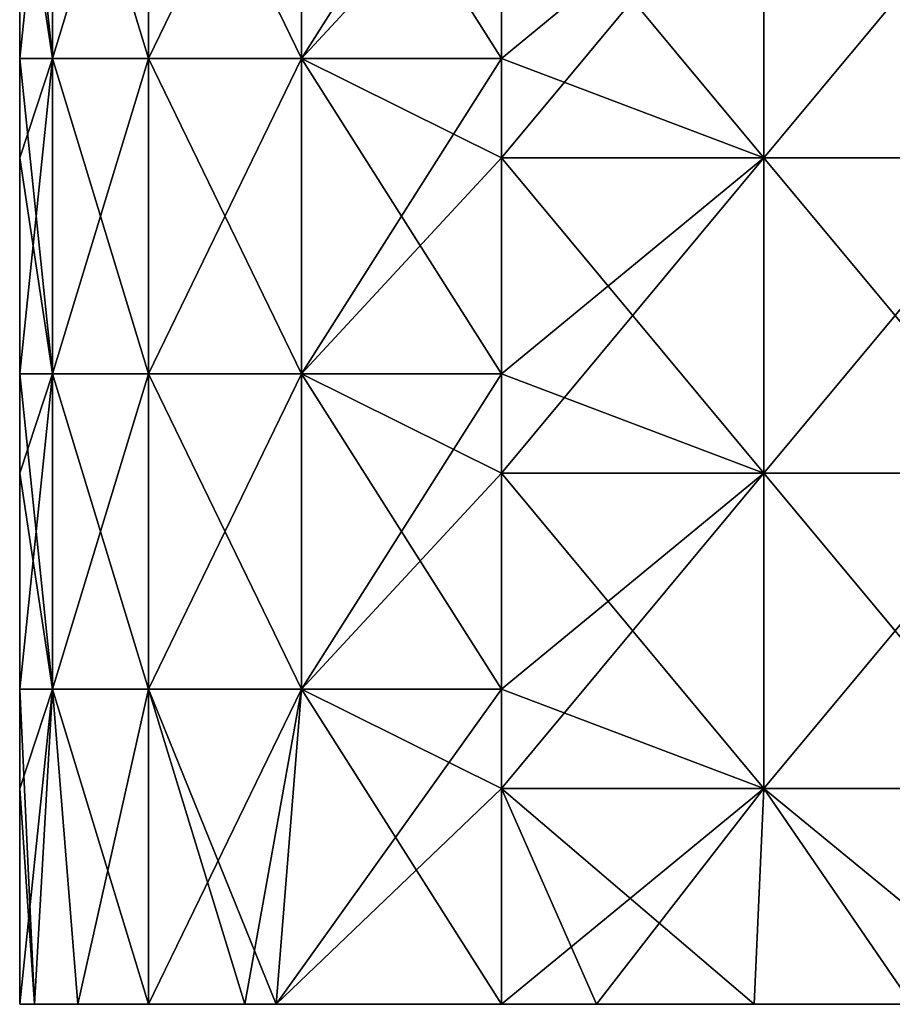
# Model space of a CAD drawing. Header units: inches. Extents: x -4.75 to 4.5, y 0 to 1.88.
# Tile 1 of 256: x -4.75 to -4.53, y 0.75 to 1. Entities that reach past the tile are written whole.
import ezdxf

# ---------------------------------------------------------------- set-up
doc = ezdxf.new("R2010")
doc.units = ezdxf.units.IN
doc.header["$LTSCALE"] = 101.851852
doc.header["$MEASUREMENT"] = 0
for name, color, linetype in [('100', 7, 'CONTINUOUS'), ('109', 7, 'CONTINUOUS'), ('110', 7, 'CONTINUOUS'), ('97', 7, 'CONTINUOUS'), ('98', 7, 'CONTINUOUS'), ('99', 7, 'CONTINUOUS')]:
    doc.layers.add(name, color=color, linetype=linetype)

msp = doc.modelspace()

# ---------------------------------------------------------------- linework, layer by layer
at = {"layer": '100', "color": 13, "linetype": 'Continuous', "true_color": 0xd67263}
for points in [[(-4.62775, 1.045, -0.44768), (-4.56109, 1.045, -0.48731), (-4.62775, 0.99016, -0.44768), (-4.62775, 1.045, -0.44768)], [(-4.56109, 1.045, -0.48731), (-4.56109, 0.96492, -0.48731), (-4.62775, 0.96492, -0.44768), (-4.56109, 1.045, -0.48731)], [(-4.56109, 1.045, -0.48731), (-4.62775, 0.96492, -0.44768), (-4.62775, 0.99016, -0.44768), (-4.56109, 1.045, -0.48731)], [(-4.56109, 1.045, -0.48731), (-4.49442, 1.045, -0.52694), (-4.56109, 0.96492, -0.48731), (-4.56109, 1.045, -0.48731)], [(-4.49442, 1.045, -0.52694), (-4.49442, 0.96492, -0.52694), (-4.56109, 0.96492, -0.48731), (-4.49442, 1.045, -0.52694)], [(-4.56109, 0.88484, -0.48731), (-4.62775, 0.88484, -0.44768), (-4.56109, 0.96492, -0.48731), (-4.56109, 0.88484, -0.48731)], [(-4.62775, 0.88484, -0.44768), (-4.62775, 0.91008, -0.44768), (-4.56109, 0.96492, -0.48731), (-4.62775, 0.88484, -0.44768)], [(-4.56109, 0.96492, -0.48731), (-4.62775, 0.91008, -0.44768), (-4.62775, 0.96492, -0.44768), (-4.56109, 0.96492, -0.48731)], [(-4.49442, 0.88484, -0.52694), (-4.56109, 0.88484, -0.48731), (-4.49442, 0.96492, -0.52694), (-4.49442, 0.88484, -0.52694)], [(-4.49442, 0.96492, -0.52694), (-4.56109, 0.88484, -0.48731), (-4.56109, 0.96492, -0.48731), (-4.49442, 0.96492, -0.52694)], [(-4.56109, 0.80476, -0.48731), (-4.62775, 0.80476, -0.44768), (-4.56109, 0.88484, -0.48731), (-4.56109, 0.80476, -0.48731)], [(-4.62775, 0.80476, -0.44768), (-4.62775, 0.83, -0.44768), (-4.56109, 0.88484, -0.48731), (-4.62775, 0.80476, -0.44768)], [(-4.56109, 0.88484, -0.48731), (-4.62775, 0.83, -0.44768), (-4.62775, 0.88484, -0.44768), (-4.56109, 0.88484, -0.48731)], [(-4.49442, 0.80476, -0.52694), (-4.56109, 0.80476, -0.48731), (-4.49442, 0.88484, -0.52694), (-4.49442, 0.80476, -0.52694)], [(-4.49442, 0.88484, -0.52694), (-4.56109, 0.80476, -0.48731), (-4.56109, 0.88484, -0.48731), (-4.49442, 0.88484, -0.52694)], [(-4.60361, 0.75, -0.46203), (-4.62775, 0.75, -0.44768), (-4.56109, 0.80476, -0.48731), (-4.60361, 0.75, -0.46203)], [(-4.56109, 0.80476, -0.48731), (-4.62775, 0.75, -0.44768), (-4.62775, 0.80476, -0.44768), (-4.56109, 0.80476, -0.48731)], [(-4.56357, 0.75, -0.48583), (-4.60361, 0.75, -0.46203), (-4.56109, 0.80476, -0.48731), (-4.56357, 0.75, -0.48583)], [(-4.52353, 0.75, -0.50964), (-4.56357, 0.75, -0.48583), (-4.56109, 0.80476, -0.48731), (-4.52353, 0.75, -0.50964)], [(-4.49442, 0.80476, -0.52694), (-4.52353, 0.75, -0.50964), (-4.56109, 0.80476, -0.48731), (-4.49442, 0.80476, -0.52694)]]:
    msp.add_3dface(points, dxfattribs=at)
at = {"layer": '109', "color": 13, "linetype": 'Continuous', "true_color": 0xd67263}
for points in [[(-4.75, 1.07024, 0.23278), (-4.75, 1.045, 0.23278), (-4.74169, 0.99016, 0.29672), (-4.75, 1.07024, 0.23278)], [(-4.74169, 1.07024, 0.29672), (-4.75, 1.07024, 0.23278), (-4.74169, 0.99016, 0.29672), (-4.74169, 1.07024, 0.29672)], [(-4.7173, 1.07024, 0.3564), (-4.74169, 1.07024, 0.29672), (-4.7173, 0.99016, 0.3564), (-4.7173, 1.07024, 0.3564)], [(-4.74169, 1.07024, 0.29672), (-4.74169, 0.99016, 0.29672), (-4.7173, 0.99016, 0.3564), (-4.74169, 1.07024, 0.29672)], [(-4.67846, 1.07024, 0.40786), (-4.7173, 1.07024, 0.3564), (-4.67846, 0.99016, 0.40786), (-4.67846, 1.07024, 0.40786)], [(-4.7173, 1.07024, 0.3564), (-4.7173, 0.99016, 0.3564), (-4.67846, 0.99016, 0.40786), (-4.7173, 1.07024, 0.3564)], [(-4.62775, 0.99016, 0.44768), (-4.62775, 1.045, 0.44768), (-4.67846, 1.07024, 0.40786), (-4.62775, 0.99016, 0.44768)], [(-4.62775, 0.99016, 0.44768), (-4.67846, 1.07024, 0.40786), (-4.67846, 0.99016, 0.40786), (-4.62775, 0.99016, 0.44768)], [(-4.75, 1.045, 0.23278), (-4.75, 0.99016, 0.23278), (-4.74169, 0.99016, 0.29672), (-4.75, 1.045, 0.23278)], [(-4.75, 0.99016, 0.23278), (-4.75, 0.96492, 0.23278), (-4.74169, 0.91008, 0.29672), (-4.75, 0.99016, 0.23278)], [(-4.75, 0.99016, 0.23278), (-4.74169, 0.91008, 0.29672), (-4.74169, 0.99016, 0.29672), (-4.75, 0.99016, 0.23278)], [(-4.74169, 0.91008, 0.29672), (-4.7173, 0.91008, 0.3564), (-4.74169, 0.99016, 0.29672), (-4.74169, 0.91008, 0.29672)], [(-4.74169, 0.99016, 0.29672), (-4.7173, 0.91008, 0.3564), (-4.7173, 0.99016, 0.3564), (-4.74169, 0.99016, 0.29672)], [(-4.7173, 0.91008, 0.3564), (-4.67846, 0.91008, 0.40786), (-4.7173, 0.99016, 0.3564), (-4.7173, 0.91008, 0.3564)], [(-4.7173, 0.99016, 0.3564), (-4.67846, 0.91008, 0.40786), (-4.67846, 0.99016, 0.40786), (-4.7173, 0.99016, 0.3564)], [(-4.62775, 0.91008, 0.44768), (-4.62775, 0.96492, 0.44768), (-4.67846, 0.99016, 0.40786), (-4.62775, 0.91008, 0.44768)], [(-4.67846, 0.91008, 0.40786), (-4.62775, 0.91008, 0.44768), (-4.67846, 0.99016, 0.40786), (-4.67846, 0.91008, 0.40786)], [(-4.62775, 0.96492, 0.44768), (-4.62775, 0.99016, 0.44768), (-4.67846, 0.99016, 0.40786), (-4.62775, 0.96492, 0.44768)], [(-4.75, 0.96492, 0.23278), (-4.75, 0.91008, 0.23278), (-4.74169, 0.91008, 0.29672), (-4.75, 0.96492, 0.23278)], [(-4.75, 0.91008, 0.23278), (-4.75, 0.88484, 0.23278), (-4.74169, 0.83, 0.29672), (-4.75, 0.91008, 0.23278)], [(-4.75, 0.91008, 0.23278), (-4.74169, 0.83, 0.29672), (-4.74169, 0.91008, 0.29672), (-4.75, 0.91008, 0.23278)], [(-4.74169, 0.83, 0.29672), (-4.7173, 0.83, 0.3564), (-4.74169, 0.91008, 0.29672), (-4.74169, 0.83, 0.29672)], [(-4.74169, 0.91008, 0.29672), (-4.7173, 0.83, 0.3564), (-4.7173, 0.91008, 0.3564), (-4.74169, 0.91008, 0.29672)], [(-4.7173, 0.83, 0.3564), (-4.67846, 0.83, 0.40786), (-4.7173, 0.91008, 0.3564), (-4.7173, 0.83, 0.3564)], [(-4.7173, 0.91008, 0.3564), (-4.67846, 0.83, 0.40786), (-4.67846, 0.91008, 0.40786), (-4.7173, 0.91008, 0.3564)], [(-4.62775, 0.83, 0.44768), (-4.62775, 0.88484, 0.44768), (-4.67846, 0.91008, 0.40786), (-4.62775, 0.83, 0.44768)], [(-4.67846, 0.83, 0.40786), (-4.62775, 0.83, 0.44768), (-4.67846, 0.91008, 0.40786), (-4.67846, 0.83, 0.40786)], [(-4.62775, 0.88484, 0.44768), (-4.62775, 0.91008, 0.44768), (-4.67846, 0.91008, 0.40786), (-4.62775, 0.88484, 0.44768)], [(-4.75, 0.88484, 0.23278), (-4.75, 0.83, 0.23278), (-4.74169, 0.83, 0.29672), (-4.75, 0.88484, 0.23278)], [(-4.75, 0.80476, 0.23278), (-4.74624, 0.75, 0.27588), (-4.75, 0.83, 0.23278), (-4.75, 0.80476, 0.23278)], [(-4.75, 0.83, 0.23278), (-4.74624, 0.75, 0.27588), (-4.74169, 0.83, 0.29672), (-4.75, 0.83, 0.23278)], [(-4.74624, 0.75, 0.27588), (-4.73528, 0.75, 0.31723), (-4.74169, 0.83, 0.29672), (-4.74624, 0.75, 0.27588)], [(-4.73528, 0.75, 0.31723), (-4.7173, 0.75, 0.3564), (-4.74169, 0.83, 0.29672), (-4.73528, 0.75, 0.31723)], [(-4.74169, 0.83, 0.29672), (-4.7173, 0.75, 0.3564), (-4.7173, 0.83, 0.3564), (-4.74169, 0.83, 0.29672)], [(-4.69282, 0.75, 0.39187), (-4.6849, 0.75, 0.40103), (-4.7173, 0.83, 0.3564), (-4.69282, 0.75, 0.39187)], [(-4.7173, 0.83, 0.3564), (-4.6849, 0.75, 0.40103), (-4.67846, 0.83, 0.40786), (-4.7173, 0.83, 0.3564)], [(-4.7173, 0.75, 0.3564), (-4.69282, 0.75, 0.39187), (-4.7173, 0.83, 0.3564), (-4.7173, 0.75, 0.3564)], [(-4.6849, 0.75, 0.40103), (-4.62775, 0.75, 0.44768), (-4.67846, 0.83, 0.40786), (-4.6849, 0.75, 0.40103)], [(-4.62775, 0.75, 0.44768), (-4.62775, 0.80476, 0.44768), (-4.67846, 0.83, 0.40786), (-4.62775, 0.75, 0.44768)], [(-4.62775, 0.80476, 0.44768), (-4.62775, 0.83, 0.44768), (-4.67846, 0.83, 0.40786), (-4.62775, 0.80476, 0.44768)], [(-4.75, 0.75, 0.23278), (-4.74624, 0.75, 0.27588), (-4.75, 0.80476, 0.23278), (-4.75, 0.75, 0.23278)]]:
    msp.add_3dface(points, dxfattribs=at)
at = {"layer": '110', "color": 13, "linetype": 'Continuous', "true_color": 0xd67263}
for points in [[(-4.75, 0.99016, -0.23278), (-4.75, 1.045, -0.23278), (-4.74169, 1.07024, -0.29672), (-4.75, 0.99016, -0.23278)], [(-4.75, 0.99016, -0.23278), (-4.74169, 1.07024, -0.29672), (-4.74169, 0.99016, -0.29672), (-4.75, 0.99016, -0.23278)], [(-4.74169, 1.07024, -0.29672), (-4.7173, 1.07024, -0.3564), (-4.74169, 0.99016, -0.29672), (-4.74169, 1.07024, -0.29672)], [(-4.7173, 1.07024, -0.3564), (-4.7173, 0.99016, -0.3564), (-4.74169, 0.99016, -0.29672), (-4.7173, 1.07024, -0.3564)], [(-4.7173, 1.07024, -0.3564), (-4.67846, 1.07024, -0.40786), (-4.7173, 0.99016, -0.3564), (-4.7173, 1.07024, -0.3564)], [(-4.67846, 1.07024, -0.40786), (-4.67846, 0.99016, -0.40786), (-4.7173, 0.99016, -0.3564), (-4.67846, 1.07024, -0.40786)], [(-4.62775, 1.07024, -0.44768), (-4.62775, 1.045, -0.44768), (-4.67846, 0.99016, -0.40786), (-4.62775, 1.07024, -0.44768)], [(-4.67846, 1.07024, -0.40786), (-4.62775, 1.07024, -0.44768), (-4.67846, 0.99016, -0.40786), (-4.67846, 1.07024, -0.40786)], [(-4.62775, 1.045, -0.44768), (-4.62775, 0.99016, -0.44768), (-4.67846, 0.99016, -0.40786), (-4.62775, 1.045, -0.44768)], [(-4.75, 0.91008, -0.23278), (-4.75, 0.96492, -0.23278), (-4.74169, 0.99016, -0.29672), (-4.75, 0.91008, -0.23278)], [(-4.74169, 0.91008, -0.29672), (-4.75, 0.91008, -0.23278), (-4.74169, 0.99016, -0.29672), (-4.74169, 0.91008, -0.29672)], [(-4.75, 0.96492, -0.23278), (-4.75, 0.99016, -0.23278), (-4.74169, 0.99016, -0.29672), (-4.75, 0.96492, -0.23278)], [(-4.7173, 0.91008, -0.3564), (-4.74169, 0.91008, -0.29672), (-4.7173, 0.99016, -0.3564), (-4.7173, 0.91008, -0.3564)], [(-4.7173, 0.99016, -0.3564), (-4.74169, 0.91008, -0.29672), (-4.74169, 0.99016, -0.29672), (-4.7173, 0.99016, -0.3564)], [(-4.67846, 0.91008, -0.40786), (-4.7173, 0.91008, -0.3564), (-4.67846, 0.99016, -0.40786), (-4.67846, 0.91008, -0.40786)], [(-4.67846, 0.99016, -0.40786), (-4.7173, 0.91008, -0.3564), (-4.7173, 0.99016, -0.3564), (-4.67846, 0.99016, -0.40786)], [(-4.62775, 0.99016, -0.44768), (-4.62775, 0.96492, -0.44768), (-4.67846, 0.91008, -0.40786), (-4.62775, 0.99016, -0.44768)], [(-4.62775, 0.99016, -0.44768), (-4.67846, 0.91008, -0.40786), (-4.67846, 0.99016, -0.40786), (-4.62775, 0.99016, -0.44768)], [(-4.62775, 0.96492, -0.44768), (-4.62775, 0.91008, -0.44768), (-4.67846, 0.91008, -0.40786), (-4.62775, 0.96492, -0.44768)], [(-4.75, 0.83, -0.23278), (-4.75, 0.88484, -0.23278), (-4.74169, 0.91008, -0.29672), (-4.75, 0.83, -0.23278)], [(-4.74169, 0.83, -0.29672), (-4.75, 0.83, -0.23278), (-4.74169, 0.91008, -0.29672), (-4.74169, 0.83, -0.29672)], [(-4.75, 0.88484, -0.23278), (-4.75, 0.91008, -0.23278), (-4.74169, 0.91008, -0.29672), (-4.75, 0.88484, -0.23278)], [(-4.7173, 0.83, -0.3564), (-4.74169, 0.83, -0.29672), (-4.7173, 0.91008, -0.3564), (-4.7173, 0.83, -0.3564)], [(-4.7173, 0.91008, -0.3564), (-4.74169, 0.83, -0.29672), (-4.74169, 0.91008, -0.29672), (-4.7173, 0.91008, -0.3564)], [(-4.67846, 0.83, -0.40786), (-4.7173, 0.83, -0.3564), (-4.67846, 0.91008, -0.40786), (-4.67846, 0.83, -0.40786)], [(-4.67846, 0.91008, -0.40786), (-4.7173, 0.83, -0.3564), (-4.7173, 0.91008, -0.3564), (-4.67846, 0.91008, -0.40786)], [(-4.62775, 0.91008, -0.44768), (-4.62775, 0.88484, -0.44768), (-4.67846, 0.83, -0.40786), (-4.62775, 0.91008, -0.44768)], [(-4.62775, 0.91008, -0.44768), (-4.67846, 0.83, -0.40786), (-4.67846, 0.91008, -0.40786), (-4.62775, 0.91008, -0.44768)], [(-4.62775, 0.88484, -0.44768), (-4.62775, 0.83, -0.44768), (-4.67846, 0.83, -0.40786), (-4.62775, 0.88484, -0.44768)], [(-4.74624, 0.75, -0.27588), (-4.75, 0.75, -0.23278), (-4.74169, 0.83, -0.29672), (-4.74624, 0.75, -0.27588)], [(-4.75, 0.75, -0.23278), (-4.75, 0.80476, -0.23278), (-4.74169, 0.83, -0.29672), (-4.75, 0.75, -0.23278)], [(-4.75, 0.80476, -0.23278), (-4.75, 0.83, -0.23278), (-4.74169, 0.83, -0.29672), (-4.75, 0.80476, -0.23278)], [(-4.73528, 0.75, -0.31723), (-4.74624, 0.75, -0.27588), (-4.74169, 0.83, -0.29672), (-4.73528, 0.75, -0.31723)], [(-4.7173, 0.83, -0.3564), (-4.73528, 0.75, -0.31723), (-4.74169, 0.83, -0.29672), (-4.7173, 0.83, -0.3564)], [(-4.7173, 0.75, -0.3564), (-4.73528, 0.75, -0.31723), (-4.7173, 0.83, -0.3564), (-4.7173, 0.75, -0.3564)], [(-4.69282, 0.75, -0.39187), (-4.7173, 0.75, -0.3564), (-4.67846, 0.83, -0.40786), (-4.69282, 0.75, -0.39187)], [(-4.67846, 0.83, -0.40786), (-4.7173, 0.75, -0.3564), (-4.7173, 0.83, -0.3564), (-4.67846, 0.83, -0.40786)], [(-4.6849, 0.75, -0.40103), (-4.69282, 0.75, -0.39187), (-4.67846, 0.83, -0.40786), (-4.6849, 0.75, -0.40103)], [(-4.62775, 0.80476, -0.44768), (-4.6849, 0.75, -0.40103), (-4.62775, 0.83, -0.44768), (-4.62775, 0.80476, -0.44768)], [(-4.62775, 0.83, -0.44768), (-4.6849, 0.75, -0.40103), (-4.67846, 0.83, -0.40786), (-4.62775, 0.83, -0.44768)], [(-4.62775, 0.75, -0.44768), (-4.6849, 0.75, -0.40103), (-4.62775, 0.80476, -0.44768), (-4.62775, 0.75, -0.44768)]]:
    msp.add_3dface(points, dxfattribs=at)
at = {"layer": '97', "color": 13, "linetype": 'Continuous', "true_color": 0xd67263}
for points in [[(-4.68369, 0.75, -0.23982), (-4.68369, 0.75, -0.15988), (-4.75, 0.75, -0.23278), (-4.68369, 0.75, -0.23982)], [(-4.74624, 0.75, -0.27588), (-4.68369, 0.75, -0.23982), (-4.75, 0.75, -0.23278), (-4.74624, 0.75, -0.27588)], [(-4.68369, 0.75, -0.15988), (-4.68369, 0.75, -0.07994), (-4.75, 0.75, -0.15519), (-4.68369, 0.75, -0.15988)], [(-4.75, 0.75, -0.23278), (-4.68369, 0.75, -0.15988), (-4.75, 0.75, -0.15519), (-4.75, 0.75, -0.23278)], [(-4.68369, 0.75, -0.07994), (-4.68369, 0.75), (-4.75, 0.75, -0.07759), (-4.68369, 0.75, -0.07994)], [(-4.75, 0.75, -0.15519), (-4.68369, 0.75, -0.07994), (-4.75, 0.75, -0.07759), (-4.75, 0.75, -0.15519)], [(-4.68369, 0.75), (-4.68369, 0.75, 0.07994), (-4.75, 0.75), (-4.68369, 0.75)], [(-4.75, 0.75, -0.07759), (-4.68369, 0.75), (-4.75, 0.75), (-4.75, 0.75, -0.07759)], [(-4.68369, 0.75, 0.07994), (-4.68369, 0.75, 0.15988), (-4.75, 0.75, 0.15519), (-4.68369, 0.75, 0.07994)], [(-4.75, 0.75), (-4.68369, 0.75, 0.07994), (-4.75, 0.75, 0.07759), (-4.75, 0.75)], [(-4.75, 0.75, 0.07759), (-4.68369, 0.75, 0.07994), (-4.75, 0.75, 0.15519), (-4.75, 0.75, 0.07759)], [(-4.68369, 0.75, 0.15988), (-4.68369, 0.75, 0.23982), (-4.75, 0.75, 0.23278), (-4.68369, 0.75, 0.15988)], [(-4.75, 0.75, 0.15519), (-4.68369, 0.75, 0.15988), (-4.75, 0.75, 0.23278), (-4.75, 0.75, 0.15519)], [(-4.75, 0.75, 0.23278), (-4.68369, 0.75, 0.23982), (-4.74624, 0.75, 0.27588), (-4.75, 0.75, 0.23278)], [(-4.73528, 0.75, -0.31723), (-4.68369, 0.75, -0.23982), (-4.74624, 0.75, -0.27588), (-4.73528, 0.75, -0.31723)], [(-4.68369, 0.75, 0.23982), (-4.68369, 0.75, 0.31976), (-4.74624, 0.75, 0.27588), (-4.68369, 0.75, 0.23982)], [(-4.74624, 0.75, 0.27588), (-4.68369, 0.75, 0.31976), (-4.73528, 0.75, 0.31723), (-4.74624, 0.75, 0.27588)], [(-4.68369, 0.75, -0.31976), (-4.68369, 0.75, -0.23982), (-4.73528, 0.75, -0.31723), (-4.68369, 0.75, -0.31976)], [(-4.7173, 0.75, -0.3564), (-4.68369, 0.75, -0.31976), (-4.73528, 0.75, -0.31723), (-4.7173, 0.75, -0.3564)], [(-4.73528, 0.75, 0.31723), (-4.68369, 0.75, 0.31976), (-4.7173, 0.75, 0.3564), (-4.73528, 0.75, 0.31723)], [(-4.69282, 0.75, -0.39187), (-4.68369, 0.75, -0.31976), (-4.7173, 0.75, -0.3564), (-4.69282, 0.75, -0.39187)], [(-4.68369, 0.75, 0.31976), (-4.6849, 0.75, 0.40103), (-4.7173, 0.75, 0.3564), (-4.68369, 0.75, 0.31976)], [(-4.6849, 0.75, 0.40103), (-4.69282, 0.75, 0.39187), (-4.7173, 0.75, 0.3564), (-4.6849, 0.75, 0.40103)], [(-4.6849, 0.75, -0.40103), (-4.68369, 0.75, -0.31976), (-4.69282, 0.75, -0.39187), (-4.6849, 0.75, -0.40103)], [(-4.60361, 0.75, 0.46203), (-4.62775, 0.75, 0.44768), (-4.6849, 0.75, 0.40103), (-4.60361, 0.75, 0.46203)], [(-4.60361, 0.75, 0.38502), (-4.60361, 0.75, 0.46203), (-4.6849, 0.75, 0.40103), (-4.60361, 0.75, 0.38502)], [(-4.68369, 0.75, 0.31976), (-4.60361, 0.75, 0.38502), (-4.6849, 0.75, 0.40103), (-4.68369, 0.75, 0.31976)], [(-4.62775, 0.75, -0.44768), (-4.60361, 0.75, -0.38502), (-4.6849, 0.75, -0.40103), (-4.62775, 0.75, -0.44768)], [(-4.6849, 0.75, -0.40103), (-4.60361, 0.75, -0.38502), (-4.68369, 0.75, -0.31976), (-4.6849, 0.75, -0.40103)], [(-4.60361, 0.75, 0.30802), (-4.60361, 0.75, 0.38502), (-4.68369, 0.75, 0.31976), (-4.60361, 0.75, 0.30802)], [(-4.60361, 0.75, 0.23101), (-4.60361, 0.75, 0.30802), (-4.68369, 0.75, 0.23982), (-4.60361, 0.75, 0.23101)], [(-4.68369, 0.75, 0.23982), (-4.60361, 0.75, 0.30802), (-4.68369, 0.75, 0.31976), (-4.68369, 0.75, 0.23982)], [(-4.60361, 0.75, 0.15401), (-4.60361, 0.75, 0.23101), (-4.68369, 0.75, 0.15988), (-4.60361, 0.75, 0.15401)], [(-4.68369, 0.75, 0.15988), (-4.60361, 0.75, 0.23101), (-4.68369, 0.75, 0.23982), (-4.68369, 0.75, 0.15988)], [(-4.60361, 0.75, 0.077), (-4.60361, 0.75, 0.15401), (-4.68369, 0.75, 0.07994), (-4.60361, 0.75, 0.077)], [(-4.68369, 0.75, 0.07994), (-4.60361, 0.75, 0.15401), (-4.68369, 0.75, 0.15988), (-4.68369, 0.75, 0.07994)], [(-4.60361, 0.75), (-4.60361, 0.75, 0.077), (-4.68369, 0.75), (-4.60361, 0.75)], [(-4.68369, 0.75), (-4.60361, 0.75, 0.077), (-4.68369, 0.75, 0.07994), (-4.68369, 0.75)], [(-4.60361, 0.75, -0.077), (-4.60361, 0.75), (-4.68369, 0.75, -0.07994), (-4.60361, 0.75, -0.077)], [(-4.68369, 0.75, -0.07994), (-4.60361, 0.75), (-4.68369, 0.75), (-4.68369, 0.75, -0.07994)], [(-4.60361, 0.75, -0.15401), (-4.60361, 0.75, -0.077), (-4.68369, 0.75, -0.07994), (-4.60361, 0.75, -0.15401)], [(-4.60361, 0.75, -0.23101), (-4.60361, 0.75, -0.15401), (-4.68369, 0.75, -0.15988), (-4.60361, 0.75, -0.23101)], [(-4.68369, 0.75, -0.15988), (-4.60361, 0.75, -0.15401), (-4.68369, 0.75, -0.07994), (-4.68369, 0.75, -0.15988)], [(-4.60361, 0.75, -0.30802), (-4.60361, 0.75, -0.23101), (-4.68369, 0.75, -0.23982), (-4.60361, 0.75, -0.30802)], [(-4.68369, 0.75, -0.23982), (-4.60361, 0.75, -0.23101), (-4.68369, 0.75, -0.15988), (-4.68369, 0.75, -0.23982)], [(-4.60361, 0.75, -0.38502), (-4.60361, 0.75, -0.30802), (-4.68369, 0.75, -0.31976), (-4.60361, 0.75, -0.38502)], [(-4.68369, 0.75, -0.31976), (-4.60361, 0.75, -0.30802), (-4.68369, 0.75, -0.23982), (-4.68369, 0.75, -0.31976)], [(-4.60361, 0.75, -0.46203), (-4.60361, 0.75, -0.38502), (-4.62775, 0.75, -0.44768), (-4.60361, 0.75, -0.46203)], [(-4.52353, 0.75, -0.43123), (-4.52353, 0.75, -0.35282), (-4.60361, 0.75, -0.38502), (-4.52353, 0.75, -0.43123)], [(-4.52353, 0.75, -0.43123), (-4.60361, 0.75, -0.38502), (-4.60361, 0.75, -0.46203), (-4.52353, 0.75, -0.43123)], [(-4.52353, 0.75, -0.43123), (-4.60361, 0.75, -0.46203), (-4.56357, 0.75, -0.48583), (-4.52353, 0.75, -0.43123)], [(-4.52353, 0.75, -0.35282), (-4.52353, 0.75, -0.27442), (-4.60361, 0.75, -0.30802), (-4.52353, 0.75, -0.35282)], [(-4.52353, 0.75, -0.35282), (-4.60361, 0.75, -0.30802), (-4.60361, 0.75, -0.38502), (-4.52353, 0.75, -0.35282)], [(-4.52353, 0.75, -0.27442), (-4.52353, 0.75, -0.19601), (-4.60361, 0.75, -0.23101), (-4.52353, 0.75, -0.27442)], [(-4.52353, 0.75, -0.27442), (-4.60361, 0.75, -0.23101), (-4.60361, 0.75, -0.30802), (-4.52353, 0.75, -0.27442)], [(-4.52353, 0.75, -0.19601), (-4.52353, 0.75, -0.11761), (-4.60361, 0.75, -0.15401), (-4.52353, 0.75, -0.19601)], [(-4.52353, 0.75, -0.19601), (-4.60361, 0.75, -0.15401), (-4.60361, 0.75, -0.23101), (-4.52353, 0.75, -0.19601)], [(-4.52353, 0.75, -0.11761), (-4.52353, 0.75, -0.0392), (-4.60361, 0.75, -0.077), (-4.52353, 0.75, -0.11761)], [(-4.52353, 0.75, -0.11761), (-4.60361, 0.75, -0.077), (-4.60361, 0.75, -0.15401), (-4.52353, 0.75, -0.11761)], [(-4.52353, 0.75, -0.0392), (-4.52353, 0.75, 0.0392), (-4.60361, 0.75), (-4.52353, 0.75, -0.0392)], [(-4.52353, 0.75, -0.0392), (-4.60361, 0.75), (-4.60361, 0.75, -0.077), (-4.52353, 0.75, -0.0392)], [(-4.52353, 0.75, 0.0392), (-4.52353, 0.75, 0.11761), (-4.60361, 0.75, 0.077), (-4.52353, 0.75, 0.0392)], [(-4.52353, 0.75, 0.0392), (-4.60361, 0.75, 0.077), (-4.60361, 0.75), (-4.52353, 0.75, 0.0392)], [(-4.52353, 0.75, 0.11761), (-4.52353, 0.75, 0.19601), (-4.60361, 0.75, 0.15401), (-4.52353, 0.75, 0.11761)], [(-4.52353, 0.75, 0.11761), (-4.60361, 0.75, 0.15401), (-4.60361, 0.75, 0.077), (-4.52353, 0.75, 0.11761)], [(-4.52353, 0.75, 0.19601), (-4.52353, 0.75, 0.27442), (-4.60361, 0.75, 0.23101), (-4.52353, 0.75, 0.19601)], [(-4.52353, 0.75, 0.19601), (-4.60361, 0.75, 0.23101), (-4.60361, 0.75, 0.15401), (-4.52353, 0.75, 0.19601)], [(-4.52353, 0.75, 0.27442), (-4.52353, 0.75, 0.35282), (-4.60361, 0.75, 0.30802), (-4.52353, 0.75, 0.27442)], [(-4.52353, 0.75, 0.27442), (-4.60361, 0.75, 0.30802), (-4.60361, 0.75, 0.23101), (-4.52353, 0.75, 0.27442)], [(-4.52353, 0.75, 0.35282), (-4.52353, 0.75, 0.43123), (-4.60361, 0.75, 0.38502), (-4.52353, 0.75, 0.35282)], [(-4.52353, 0.75, 0.35282), (-4.60361, 0.75, 0.38502), (-4.60361, 0.75, 0.30802), (-4.52353, 0.75, 0.35282)], [(-4.52353, 0.75, 0.43123), (-4.60361, 0.75, 0.46203), (-4.60361, 0.75, 0.38502), (-4.52353, 0.75, 0.43123)], [(-4.60361, 0.75, 0.46203), (-4.52353, 0.75, 0.43123), (-4.56357, 0.75, 0.48583), (-4.60361, 0.75, 0.46203)], [(-4.52353, 0.75, -0.50964), (-4.52353, 0.75, -0.43123), (-4.56357, 0.75, -0.48583), (-4.52353, 0.75, -0.50964)], [(-4.52353, 0.75, 0.50964), (-4.56357, 0.75, 0.48583), (-4.52353, 0.75, 0.43123), (-4.52353, 0.75, 0.50964)]]:
    msp.add_3dface(points, dxfattribs=at)
at = {"layer": '98', "color": 13, "linetype": 'Continuous', "true_color": 0xd67263}
for points in [[(-4.56109, 1.045, 0.48731), (-4.62775, 1.045, 0.44768), (-4.56109, 0.96492, 0.48731), (-4.56109, 1.045, 0.48731)], [(-4.56109, 0.96492, 0.48731), (-4.62775, 1.045, 0.44768), (-4.62775, 0.99016, 0.44768), (-4.56109, 0.96492, 0.48731)], [(-4.49442, 1.045, 0.52694), (-4.56109, 1.045, 0.48731), (-4.49442, 0.96492, 0.52694), (-4.49442, 1.045, 0.52694)], [(-4.56109, 1.045, 0.48731), (-4.56109, 0.96492, 0.48731), (-4.49442, 0.96492, 0.52694), (-4.56109, 1.045, 0.48731)], [(-4.62775, 0.96492, 0.44768), (-4.56109, 0.96492, 0.48731), (-4.62775, 0.99016, 0.44768), (-4.62775, 0.96492, 0.44768)], [(-4.62775, 0.91008, 0.44768), (-4.56109, 0.88484, 0.48731), (-4.62775, 0.96492, 0.44768), (-4.62775, 0.91008, 0.44768)], [(-4.62775, 0.96492, 0.44768), (-4.56109, 0.88484, 0.48731), (-4.56109, 0.96492, 0.48731), (-4.62775, 0.96492, 0.44768)], [(-4.56109, 0.88484, 0.48731), (-4.49442, 0.88484, 0.52694), (-4.56109, 0.96492, 0.48731), (-4.56109, 0.88484, 0.48731)], [(-4.56109, 0.96492, 0.48731), (-4.49442, 0.88484, 0.52694), (-4.49442, 0.96492, 0.52694), (-4.56109, 0.96492, 0.48731)], [(-4.62775, 0.88484, 0.44768), (-4.56109, 0.88484, 0.48731), (-4.62775, 0.91008, 0.44768), (-4.62775, 0.88484, 0.44768)], [(-4.62775, 0.83, 0.44768), (-4.56109, 0.80476, 0.48731), (-4.62775, 0.88484, 0.44768), (-4.62775, 0.83, 0.44768)], [(-4.62775, 0.88484, 0.44768), (-4.56109, 0.80476, 0.48731), (-4.56109, 0.88484, 0.48731), (-4.62775, 0.88484, 0.44768)], [(-4.56109, 0.80476, 0.48731), (-4.49442, 0.80476, 0.52694), (-4.56109, 0.88484, 0.48731), (-4.56109, 0.80476, 0.48731)], [(-4.56109, 0.88484, 0.48731), (-4.49442, 0.80476, 0.52694), (-4.49442, 0.88484, 0.52694), (-4.56109, 0.88484, 0.48731)], [(-4.62775, 0.80476, 0.44768), (-4.56109, 0.80476, 0.48731), (-4.62775, 0.83, 0.44768), (-4.62775, 0.80476, 0.44768)], [(-4.62775, 0.75, 0.44768), (-4.60361, 0.75, 0.46203), (-4.62775, 0.80476, 0.44768), (-4.62775, 0.75, 0.44768)], [(-4.60361, 0.75, 0.46203), (-4.56357, 0.75, 0.48583), (-4.62775, 0.80476, 0.44768), (-4.60361, 0.75, 0.46203)], [(-4.62775, 0.80476, 0.44768), (-4.56357, 0.75, 0.48583), (-4.56109, 0.80476, 0.48731), (-4.62775, 0.80476, 0.44768)], [(-4.56357, 0.75, 0.48583), (-4.52353, 0.75, 0.50964), (-4.56109, 0.80476, 0.48731), (-4.56357, 0.75, 0.48583)], [(-4.52353, 0.75, 0.50964), (-4.49442, 0.75, 0.52694), (-4.56109, 0.80476, 0.48731), (-4.52353, 0.75, 0.50964)], [(-4.56109, 0.80476, 0.48731), (-4.49442, 0.75, 0.52694), (-4.49442, 0.80476, 0.52694), (-4.56109, 0.80476, 0.48731)]]:
    msp.add_3dface(points, dxfattribs=at)
at = {"layer": '99', "color": 13, "linetype": 'Continuous', "true_color": 0xd67263}
for points in [[(-4.75, 1.045, 0.23278), (-4.75, 1.045, 0.15519), (-4.75, 0.99016, 0.23278), (-4.75, 1.045, 0.23278)], [(-4.75, 1.045, 0.15519), (-4.75, 1.045, 0.07759), (-4.75, 0.96492, 0.15519), (-4.75, 1.045, 0.15519)], [(-4.75, 1.045, 0.15519), (-4.75, 0.96492, 0.15519), (-4.75, 0.96492, 0.23278), (-4.75, 1.045, 0.15519)], [(-4.75, 1.045, 0.15519), (-4.75, 0.96492, 0.23278), (-4.75, 0.99016, 0.23278), (-4.75, 1.045, 0.15519)], [(-4.75, 1.045, 0.07759), (-4.75, 1.045), (-4.75, 0.96492, 0.07759), (-4.75, 1.045, 0.07759)], [(-4.75, 1.045, 0.07759), (-4.75, 0.96492, 0.07759), (-4.75, 0.96492, 0.15519), (-4.75, 1.045, 0.07759)], [(-4.75, 1.045), (-4.75, 1.045, -0.07759), (-4.75, 0.96492), (-4.75, 1.045)], [(-4.75, 1.045), (-4.75, 0.96492), (-4.75, 0.96492, 0.07759), (-4.75, 1.045)], [(-4.75, 1.045, -0.07759), (-4.75, 1.045, -0.15519), (-4.75, 0.96492, -0.07759), (-4.75, 1.045, -0.07759)], [(-4.75, 1.045, -0.07759), (-4.75, 0.96492, -0.07759), (-4.75, 0.96492), (-4.75, 1.045, -0.07759)], [(-4.75, 1.045, -0.15519), (-4.75, 1.045, -0.23278), (-4.75, 0.96492, -0.15519), (-4.75, 1.045, -0.15519)], [(-4.75, 1.045, -0.15519), (-4.75, 0.96492, -0.15519), (-4.75, 0.96492, -0.07759), (-4.75, 1.045, -0.15519)], [(-4.75, 0.96492, -0.15519), (-4.75, 1.045, -0.23278), (-4.75, 0.99016, -0.23278), (-4.75, 0.96492, -0.15519)], [(-4.75, 0.96492, -0.23278), (-4.75, 0.96492, -0.15519), (-4.75, 0.99016, -0.23278), (-4.75, 0.96492, -0.23278)], [(-4.75, 0.88484, -0.15519), (-4.75, 0.88484, -0.07759), (-4.75, 0.96492, -0.15519), (-4.75, 0.88484, -0.15519)], [(-4.75, 0.91008, -0.23278), (-4.75, 0.88484, -0.15519), (-4.75, 0.96492, -0.23278), (-4.75, 0.91008, -0.23278)], [(-4.75, 0.96492, -0.23278), (-4.75, 0.88484, -0.15519), (-4.75, 0.96492, -0.15519), (-4.75, 0.96492, -0.23278)], [(-4.75, 0.88484, -0.07759), (-4.75, 0.88484), (-4.75, 0.96492, -0.07759), (-4.75, 0.88484, -0.07759)], [(-4.75, 0.96492, -0.15519), (-4.75, 0.88484, -0.07759), (-4.75, 0.96492, -0.07759), (-4.75, 0.96492, -0.15519)], [(-4.75, 0.88484), (-4.75, 0.88484, 0.07759), (-4.75, 0.96492), (-4.75, 0.88484)], [(-4.75, 0.96492, -0.07759), (-4.75, 0.88484), (-4.75, 0.96492), (-4.75, 0.96492, -0.07759)], [(-4.75, 0.88484, 0.07759), (-4.75, 0.88484, 0.15519), (-4.75, 0.96492, 0.07759), (-4.75, 0.88484, 0.07759)], [(-4.75, 0.96492), (-4.75, 0.88484, 0.07759), (-4.75, 0.96492, 0.07759), (-4.75, 0.96492)], [(-4.75, 0.88484, 0.15519), (-4.75, 0.88484, 0.23278), (-4.75, 0.96492, 0.15519), (-4.75, 0.88484, 0.15519)], [(-4.75, 0.96492, 0.07759), (-4.75, 0.88484, 0.15519), (-4.75, 0.96492, 0.15519), (-4.75, 0.96492, 0.07759)], [(-4.75, 0.88484, 0.23278), (-4.75, 0.91008, 0.23278), (-4.75, 0.96492, 0.15519), (-4.75, 0.88484, 0.23278)], [(-4.75, 0.96492, 0.15519), (-4.75, 0.91008, 0.23278), (-4.75, 0.96492, 0.23278), (-4.75, 0.96492, 0.15519)], [(-4.75, 0.88484, -0.23278), (-4.75, 0.88484, -0.15519), (-4.75, 0.91008, -0.23278), (-4.75, 0.88484, -0.23278)], [(-4.75, 0.80476, -0.15519), (-4.75, 0.80476, -0.07759), (-4.75, 0.88484, -0.15519), (-4.75, 0.80476, -0.15519)], [(-4.75, 0.83, -0.23278), (-4.75, 0.80476, -0.15519), (-4.75, 0.88484, -0.23278), (-4.75, 0.83, -0.23278)], [(-4.75, 0.88484, -0.23278), (-4.75, 0.80476, -0.15519), (-4.75, 0.88484, -0.15519), (-4.75, 0.88484, -0.23278)], [(-4.75, 0.80476, -0.07759), (-4.75, 0.80476), (-4.75, 0.88484, -0.07759), (-4.75, 0.80476, -0.07759)], [(-4.75, 0.88484, -0.15519), (-4.75, 0.80476, -0.07759), (-4.75, 0.88484, -0.07759), (-4.75, 0.88484, -0.15519)], [(-4.75, 0.80476), (-4.75, 0.80476, 0.07759), (-4.75, 0.88484), (-4.75, 0.80476)], [(-4.75, 0.88484, -0.07759), (-4.75, 0.80476), (-4.75, 0.88484), (-4.75, 0.88484, -0.07759)], [(-4.75, 0.80476, 0.07759), (-4.75, 0.80476, 0.15519), (-4.75, 0.88484, 0.07759), (-4.75, 0.80476, 0.07759)], [(-4.75, 0.88484), (-4.75, 0.80476, 0.07759), (-4.75, 0.88484, 0.07759), (-4.75, 0.88484)], [(-4.75, 0.80476, 0.15519), (-4.75, 0.80476, 0.23278), (-4.75, 0.88484, 0.15519), (-4.75, 0.80476, 0.15519)], [(-4.75, 0.88484, 0.07759), (-4.75, 0.80476, 0.15519), (-4.75, 0.88484, 0.15519), (-4.75, 0.88484, 0.07759)], [(-4.75, 0.80476, 0.23278), (-4.75, 0.83, 0.23278), (-4.75, 0.88484, 0.15519), (-4.75, 0.80476, 0.23278)], [(-4.75, 0.88484, 0.15519), (-4.75, 0.83, 0.23278), (-4.75, 0.88484, 0.23278), (-4.75, 0.88484, 0.15519)], [(-4.75, 0.80476, -0.23278), (-4.75, 0.80476, -0.15519), (-4.75, 0.83, -0.23278), (-4.75, 0.80476, -0.23278)], [(-4.75, 0.75, -0.23278), (-4.75, 0.75, -0.15519), (-4.75, 0.80476, -0.23278), (-4.75, 0.75, -0.23278)], [(-4.75, 0.75, -0.15519), (-4.75, 0.75, -0.07759), (-4.75, 0.80476, -0.15519), (-4.75, 0.75, -0.15519)], [(-4.75, 0.80476, -0.23278), (-4.75, 0.75, -0.15519), (-4.75, 0.80476, -0.15519), (-4.75, 0.80476, -0.23278)], [(-4.75, 0.75, -0.07759), (-4.75, 0.75), (-4.75, 0.80476, -0.07759), (-4.75, 0.75, -0.07759)], [(-4.75, 0.80476, -0.15519), (-4.75, 0.75, -0.07759), (-4.75, 0.80476, -0.07759), (-4.75, 0.80476, -0.15519)], [(-4.75, 0.75), (-4.75, 0.75, 0.07759), (-4.75, 0.80476), (-4.75, 0.75)], [(-4.75, 0.80476, -0.07759), (-4.75, 0.75), (-4.75, 0.80476), (-4.75, 0.80476, -0.07759)], [(-4.75, 0.75, 0.07759), (-4.75, 0.75, 0.15519), (-4.75, 0.80476, 0.07759), (-4.75, 0.75, 0.07759)], [(-4.75, 0.80476), (-4.75, 0.75, 0.07759), (-4.75, 0.80476, 0.07759), (-4.75, 0.80476)], [(-4.75, 0.75, 0.15519), (-4.75, 0.75, 0.23278), (-4.75, 0.80476, 0.15519), (-4.75, 0.75, 0.15519)], [(-4.75, 0.80476, 0.07759), (-4.75, 0.75, 0.15519), (-4.75, 0.80476, 0.15519), (-4.75, 0.80476, 0.07759)], [(-4.75, 0.80476, 0.15519), (-4.75, 0.75, 0.23278), (-4.75, 0.80476, 0.23278), (-4.75, 0.80476, 0.15519)]]:
    msp.add_3dface(points, dxfattribs=at)

doc.saveas('drawing.dxf')
